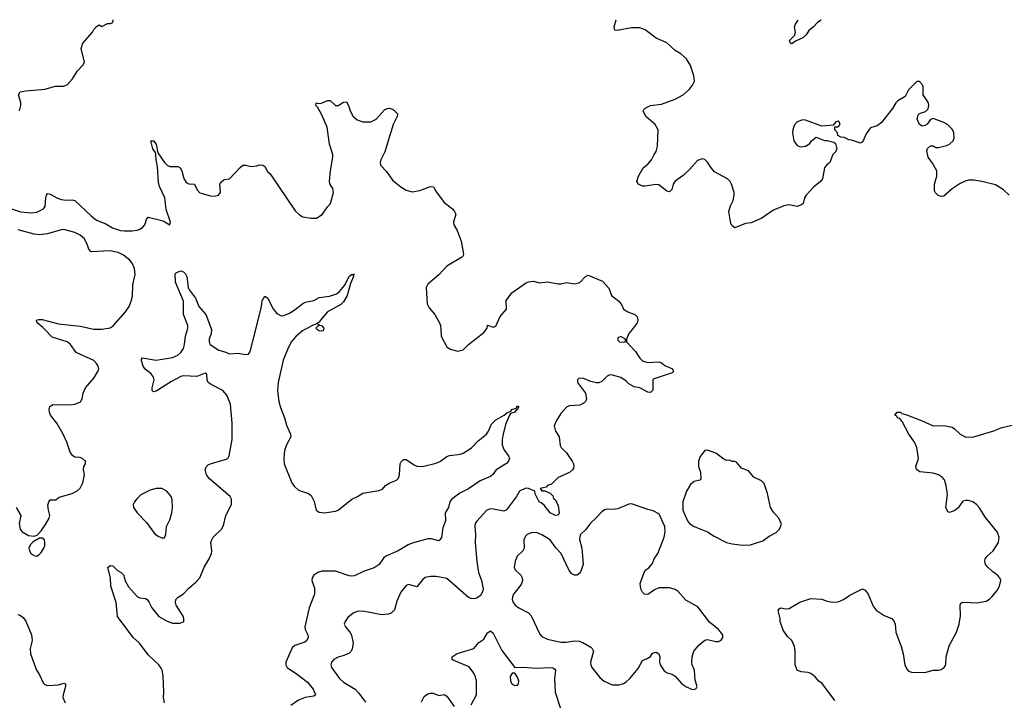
# Model space of a CAD drawing. Header units: inches. Extents: x 1834610 to 2027685, y 642842 to 774116.
# Tile 184 of 256: x 1863825 to 1871074, y 757268 to 762283. Entities that reach past the tile are written whole.
import ezdxf

# ---------------------------------------------------------------- set-up
doc = ezdxf.new("R2010")
doc.units = ezdxf.units.IN
doc.header["$MEASUREMENT"] = 0
for name, color, linetype in [('B8765', 7, 'Continuous'), ('B8766', 7, 'Continuous'), ('B8775', 7, 'Continuous'), ('B8776', 7, 'Continuous')]:
    doc.layers.add(name, color=color, linetype=linetype)

msp = doc.modelspace()

# ---------------------------------------------------------------- linework, layer by layer
at = {"layer": 'B8765', "color": 5}
for points, elevation in [([(1863798, 758690), (1863833.1, 758630), (1863821.7, 758570), (1863827.2, 758530), (1863843.1, 758510), (1863890, 758483.1), (1863930, 758477.3), (1863954, 758486), (1863982.5, 758517.5), (1864015.3, 758564.7), (1864042.7, 758610), (1864046, 758630), (1864036, 758670), (1864032.9, 758707.1), (1864039, 758730), (1864050, 758744.7), (1864090, 758746), (1864114.6, 758765.4), (1864210, 758791), (1864248.9, 758811.1), (1864270, 758832), (1864288.7, 758870), (1864302, 758930), (1864295.3, 758970), (1864298, 758990), (1864308, 759010), (1864308, 759030), (1864288, 759050), (1864270, 759057.2), (1864230, 759059), (1864212.9, 759072.9), (1864197.2, 759097.2), (1864172.3, 759170), (1864145.1, 759230), (1864097.6, 759310), (1864052, 759370), (1864042.9, 759390), (1864040.9, 759410), (1864047.2, 759432.8), (1864072, 759448), (1864193.8, 759446.2), (1864229.4, 759450.6), (1864272.7, 759467.3), (1864284, 759490), (1864292.7, 759530), (1864309.4, 759570), (1864370, 759640.7), (1864399.6, 759690), (1864407.3, 759710), (1864402.9, 759730), (1864390.9, 759750.9), (1864370, 759771.8), (1864239.3, 759830), (1864198.4, 759890), (1864174, 759910), (1864064.4, 759944.4), (1864009.4, 760000)], 640), ([(1864889.6, 757249.6), (1864883.6, 757290), (1864886.3, 757330), (1864880.5, 757450), (1864874, 757490), (1864866.2, 757506.2), (1864849.3, 757530), (1864770, 757603.6), (1864707.8, 757690), (1864658.9, 757730), (1864545.4, 757885.4), (1864535.6, 757990), (1864496, 758110), (1864493, 758170), (1864474, 758246), (1864490, 758262.8), (1864510, 758258.8), (1864543.9, 758223.9), (1864570.7, 758210), (1864590, 758193.4), (1864603.8, 758143.8), (1864624.5, 758104.5), (1864692, 758032), (1864710, 758023.6), (1864750, 758017.3), (1864762.4, 758010), (1864777.4, 757990), (1864796.4, 757950), (1864850, 757886.7), (1864910, 757850.6), (1864950, 757838), (1865002.7, 757837.3), (1865030, 757846), (1865034, 757850), (1865034, 757870), (1865029.1, 757889.1), (1864977, 757970), (1864971.5, 757990), (1864975.1, 758010), (1864990.9, 758029.1), (1865030, 758054), (1865070, 758094.9), (1865122.2, 758137.8), (1865150, 758170.4), (1865181.7, 758250), (1865220.4, 758310), (1865236.3, 758350), (1865238.9, 758370), (1865232.4, 758430), (1865238.3, 758450), (1865249.8, 758470.2), (1865311.3, 758530), (1865324.1, 758555.9), (1865343.5, 758630), (1865385.1, 758710), (1865385.1, 758750), (1865373.3, 758770), (1865221, 758901.1), (1865199.7, 758930), (1865191.1, 758968.9), (1865199.6, 758990), (1865215.3, 759004.7), (1865243.5, 759016.5), (1865338.7, 759041.3), (1865357.2, 759050), (1865367, 759070), (1865388.6, 759190), (1865389.8, 759310), (1865376.2, 759450), (1865350, 759516.9), (1865321.1, 759550), (1865234.4, 759594.4), (1865213.3, 759610), (1865205.1, 759630), (1865202.7, 759670), (1865190, 759677.6), (1865130, 759655.1), (1865030, 759658.4), (1865010, 759654), (1864941.7, 759618.3), (1864830, 759547), (1864810, 759541.2), (1864801.2, 759550), (1864799.3, 759570), (1864815.1, 759630), (1864809.3, 759650), (1864793.6, 759673.6), (1864748, 759708), (1864734.5, 759730), (1864720.9, 759770), (1864720.9, 759779.1), (1864729.4, 759790.6), (1864830, 759774.3), (1864950, 759794), (1864990, 759811.7), (1865011.2, 759830), (1865030, 759859.1), (1865038.8, 759890), (1865044.5, 759950), (1865059.4, 760000)], 620), ([(1865236, 760000), (1865237.1, 759997.1), (1865235, 759970), (1865219.7, 759930), (1865218.5, 759910), (1865227.4, 759890), (1865290, 759846.8), (1865336.1, 759836.1), (1865370, 759820.5), (1865430, 759825.5), (1865490, 759815.8), (1865510, 759819.3), (1865522.8, 759837.2), (1865562.5, 760000)], 620), ([(1865924.7, 760000), (1865905.7, 759990), (1865859.1, 759950), (1865827.1, 759912.9), (1865804.7, 759870), (1865765.6, 759774.4), (1865727.3, 759610), (1865723.7, 759550), (1865732.9, 759470), (1865744.4, 759424.4), (1865774.7, 759350), (1865790, 759296), (1865819.5, 759230), (1865821.7, 759210), (1865788.4, 759150), (1865773.5, 759110), (1865768.5, 759050), (1865772.2, 759010), (1865829.2, 758870), (1865845.5, 758845.5), (1865876.4, 758816.4), (1865951.2, 758791.2), (1865970, 758777.1), (1865993.5, 758733.5), (1866008.5, 758670), (1866030, 758654.4), (1866070, 758648.9), (1866150, 758662), (1866170, 758670.3), (1866270, 758750.4), (1866310.9, 758769.1), (1866350, 758795.3), (1866470, 758814.4), (1866495.9, 758824.1), (1866517.6, 758850), (1866549.6, 758870), (1866599.6, 758890), (1866613.8, 758906.2), (1866620.5, 758930), (1866626.9, 759010), (1866634, 759026), (1866650, 759043), (1866670, 759041.3), (1866725.1, 759005.1), (1866750, 758994), (1866790, 758991.5), (1866890, 759014.4), (1866922.4, 759030), (1866970, 759064), (1866989, 759071), (1867070, 759082), (1867090, 759090.2), (1867150.5, 759129.5), (1867200.3, 759179.7), (1867261.6, 759230), (1867275.8, 759250), (1867297.6, 759302.4), (1867330, 759335.5), (1867391.5, 759368.5), (1867410, 759384), (1867440.4, 759399.6), (1867448.7, 759410), (1867479.3, 759420.7), (1867490, 759438), (1867502, 759430), (1867494, 759426), (1867490.5, 759410), (1867476.8, 759403.2), (1867470.6, 759390), (1867439.6, 759380.4), (1867431.8, 759368.2), (1867400.7, 759299.3), (1867384.4, 759230), (1867377.2, 759190), (1867376.5, 759150), (1867391.5, 759111.5), (1867424, 759070), (1867430.8, 759050), (1867422.8, 759030), (1867407.9, 759012.1), (1867333.7, 758966.3), (1867307.3, 758932.7), (1867290, 758918.4), (1867215.3, 758884.7), (1867130, 758827.2), (1867066.6, 758793.4), (1867007.2, 758750), (1866992.9, 758730), (1866983.1, 758690), (1866958.3, 758650), (1866958.7, 758590), (1866940.2, 758539.8), (1866931.6, 758468.4), (1866918.8, 758450), (1866910, 758444.5), (1866857.2, 758457.2), (1866830, 758457.2), (1866713.2, 758426.8), (1866685.4, 758414.6), (1866611, 758369), (1866519.5, 758330), (1866503.9, 758316.1), (1866470.3, 758270), (1866435.3, 758244.7), (1866360.3, 758219.7), (1866290, 758186.3), (1866270, 758183), (1866250, 758186.3), (1866150, 758219.5), (1866050, 758220.5), (1866018.8, 758210), (1865990.6, 758190), (1865977.1, 758170), (1865974.9, 758150), (1865994.9, 758094.9), (1865996.5, 758050), (1865956.5, 757950), (1865923.1, 757810), (1865927.2, 757790), (1865946.7, 757750), (1865948.2, 757730), (1865939.1, 757710), (1865924.2, 757695.8), (1865850, 757671.1), (1865830, 757654), (1865783.7, 757550), (1865783.7, 757530), (1865794, 757510), (1865870, 757459.6), (1865943.1, 757403.1), (1865985.5, 757350), (1866003.8, 757310), (1865990, 757299.7), (1865927.3, 757290), (1865877.6, 757270), (1865821.6, 757230)], 620), ([(1866061.5, 760000), (1866058, 759990), (1866050, 759986.8), (1866026, 759990), (1866016, 760000)], 620), ([(1868333.6, 760000), (1868311, 759970), (1868292, 759930), (1868292, 759910), (1868358.7, 759838.7), (1868390.8, 759790), (1868411.3, 759770), (1868450, 759756.3), (1868530, 759762.8), (1868550, 759754.8), (1868575.5, 759735.5), (1868631, 759710), (1868638, 759690), (1868630, 759682), (1868490, 759635.3), (1868486, 759630), (1868486, 759554), (1868470, 759535.3), (1868450, 759539), (1868391.5, 759571.5), (1868350, 759577), (1868310, 759599.5), (1868290, 759619.5), (1868250, 759647), (1868190, 759662.9), (1868170, 759665.1), (1868150, 759657), (1868110, 759616), (1868090, 759606.6), (1868070, 759606.6), (1868030, 759618), (1867970, 759642.7), (1867941.1, 759638.9), (1867931, 759630), (1867931, 759610), (1867990.6, 759530.6), (1867997.3, 759490), (1867990.5, 759469.5), (1867980.7, 759459.3), (1867950, 759442.7), (1867870, 759437.2), (1867850, 759428.7), (1867810, 759382), (1867777.3, 759330), (1867760.7, 759290), (1867770.8, 759250), (1867797.3, 759210), (1867804.8, 759144.8), (1867812.7, 759130), (1867850, 759090.4), (1867891.5, 759030), (1867901.5, 759010), (1867904.6, 758990), (1867901.2, 758978.8), (1867894.2, 758965.8), (1867872.9, 758947.1), (1867790.4, 758910), (1867739.2, 758860.8), (1867711.3, 758850), (1867701, 758839), (1867658, 758830), (1867670, 758812), (1867691.3, 758811.3), (1867730, 758794), (1867750, 758774), (1867756, 758756), (1867770, 758744.7), (1867790, 758702), (1867798, 758650), (1867790, 758632.7), (1867769, 758630), (1867730, 758649.7), (1867686.7, 758706.7), (1867664.4, 758724.4), (1867649.6, 758730), (1867619.3, 758790), (1867618, 758810), (1867570, 758829.6), (1867551.2, 758831.2), (1867504.9, 758810), (1867483.1, 758770), (1867410, 758671.1), (1867390, 758663.1), (1867310, 758677.7), (1867290, 758678), (1867264, 758670), (1867190, 758589.2), (1867179.3, 758570), (1867175.8, 758550), (1867180.9, 758490), (1867177.3, 758430), (1867190.2, 758290), (1867204, 758210), (1867224.9, 758150), (1867236.1, 758090), (1867233.1, 758066.9), (1867218.6, 758041.4), (1867190, 758021.6), (1867170, 758016.3), (1867150, 758017.4), (1867130, 758025.1), (1866970, 758166.3), (1866890, 758179.6), (1866850, 758180.9), (1866810, 758172.3), (1866790, 758156), (1866750, 758104.5), (1866690, 758120.7), (1866670, 758114), (1866630, 758065.2), (1866600.6, 757999.4), (1866584.7, 757935.3), (1866561, 757910), (1866537.3, 757902.7), (1866490, 757898.7), (1866350, 757925.6), (1866310, 757922.4), (1866280.7, 757910), (1866241.4, 757878.6), (1866220.7, 757850), (1866214.8, 757830), (1866222.8, 757810), (1866255.5, 757770), (1866267.2, 757747.2), (1866279, 757690), (1866273.4, 757646.6), (1866264.9, 757630), (1866247.1, 757612.9), (1866205, 757595), (1866170, 757586.2), (1866138.4, 757570), (1866119.5, 757550), (1866114.9, 757530), (1866120.3, 757510), (1866178.4, 757430), (1866210, 757403.1), (1866293.7, 757350), (1866321.2, 757321.2), (1866370, 757254.8)], 640), ([(1866924.3, 760000), (1866926.8, 759950), (1866970, 759871.3), (1866995.3, 759855.3), (1867050, 759840.7), (1867090, 759850.8), (1867129.5, 759890.5), (1867242, 759978), (1867258.5, 760000)], 640), ([(1869826.3, 757266.3), (1869732.1, 757392.1), (1869709.6, 757409.6), (1869682.5, 757442.5), (1869650, 757466), (1869630, 757472.7), (1869578.6, 757478.6), (1869548.7, 757490), (1869534, 757530), (1869535.3, 757630), (1869530, 757666), (1869509, 757709), (1869478, 757738), (1869446.3, 757786.3), (1869425.2, 757850), (1869425.2, 757870), (1869409.4, 757930), (1869417.2, 757942.8), (1869430, 757950.6), (1869462.5, 757942.5), (1869490, 757944), (1869569.6, 757990.4), (1869650, 758018), (1869730, 758014.4), (1869770, 757998), (1869809.3, 757990.7), (1869850, 757994.8), (1869889.6, 758010.4), (1869936.6, 758043.4), (1870000, 758075.5)], 640), ([(1863810, 757900.5), (1863830, 757893), (1863850, 757878), (1863870, 757852.7), (1863910.4, 757750), (1863917.1, 757710), (1863901.1, 757650), (1863904.6, 757610), (1863948.8, 757490), (1863970, 757456.3), (1863997.4, 757397.4), (1864010, 757385.7), (1864030, 757377.4), (1864110, 757382.8), (1864150, 757395.3), (1864160.7, 757390), (1864162.3, 757370), (1864143.6, 757310), (1864142.8, 757290), (1864158.7, 757250)], 620), ([(1867150, 757234.4), (1867188.7, 757310), (1867188.9, 757410), (1867181.8, 757441.8), (1867169, 757469), (1867134.6, 757514.6), (1867021.2, 757561.2), (1867009, 757570), (1867009, 757590), (1867046.7, 757613.3), (1867169.7, 757650.3), (1867204.6, 757695.4), (1867241.8, 757718.2), (1867270, 757766.8), (1867290, 757779.1), (1867310, 757762), (1867374.6, 757634.6), (1867470, 757511.3), (1867530, 757513), (1867630, 757504.9), (1867729.6, 757510.4), (1867750, 757508.4), (1867761.3, 757501.3), (1867768.6, 757488.6), (1867762.7, 757430), (1867767.5, 757327.5), (1867807.2, 757207.2)], 640), ([(1866782, 757258), (1866803.3, 757296.7), (1866830, 757316.3), (1866850, 757322), (1866870, 757320.5), (1866910, 757304.9), (1866950, 757311.3), (1866970, 757298.8), (1867023.4, 757223.4)], 640)]:
    msp.add_lwpolyline(points, dxfattribs=dict(at, elevation=elevation))
for points, elevation in [([(1868250, 759948), (1868230, 759938), (1868230, 759922), (1868242, 759910), (1868270, 759906), (1868286, 759910), (1868286, 759930)], 640), ([(1868890, 759112.3), (1868870, 759108.7), (1868834.4, 759065.6), (1868823, 759030), (1868822.4, 758990), (1868837.3, 758950), (1868838.8, 758901.2), (1868832, 758890), (1868790, 758879.3), (1868762.8, 758857.2), (1868733.4, 758810), (1868707.7, 758730), (1868706.8, 758670), (1868741, 758590), (1868756, 758570), (1868790, 758547.7), (1868890, 758510.5), (1868937.3, 758477.3), (1869030, 758430.4), (1869070, 758421.3), (1869150, 758412.4), (1869205.6, 758414.4), (1869250, 758428), (1869296.6, 758443.4), (1869342.9, 758477.1), (1869394.2, 758505.8), (1869419, 758530), (1869432.9, 758567.1), (1869413.2, 758610), (1869373.8, 758653.8), (1869352.3, 758690), (1869331.7, 758791.7), (1869306.3, 758866.3), (1869286.3, 758886.3), (1869230, 758913.2), (1869190, 758959), (1869139.3, 758979.3), (1869103.1, 759023.1), (1869090, 759028.7), (1869070, 759028), (1869050, 759038), (1869030, 759035.3), (1869010, 759044), (1868950, 759089.3)], 660), ([(1864830, 758829.6), (1864784.4, 758815.6), (1864717.3, 758782.7), (1864686.7, 758753.3), (1864670.6, 758730), (1864660.7, 758710), (1864662, 758690), (1864690.7, 758650), (1864758.3, 758578.3), (1864816.8, 758496.8), (1864839.8, 758479.8), (1864870, 758466), (1864890, 758464.7), (1864901.2, 758490), (1864906, 758550), (1864930, 758598), (1864944.5, 758650), (1864949.5, 758690), (1864947.2, 758747.2), (1864940.9, 758770), (1864909, 758810), (1864870, 758829.4)], 640), ([(1868330, 758715.1), (1868310, 758714.5), (1868230, 758678.7), (1868190, 758673), (1868150, 758675.8), (1868130, 758671.3), (1868110, 758657.6), (1868068, 758610), (1868026.7, 758573.3), (1867992.6, 758527.4), (1867952.2, 758487.8), (1867947.4, 758452.6), (1867964.7, 758390), (1867972.8, 758270), (1867951.5, 758208.5), (1867930, 758189.5), (1867910, 758189.5), (1867890, 758200.7), (1867870, 758224.5), (1867810.9, 758350), (1867772.2, 758392.2), (1867729.6, 758450), (1867670, 758488.4), (1867630, 758503.9), (1867590, 758502.2), (1867561.6, 758490), (1867550, 758478.4), (1867537, 758450), (1867540.3, 758390), (1867528.4, 758370), (1867487.4, 758330), (1867472.7, 758292.7), (1867466.4, 758250), (1867472.7, 758230), (1867514, 758190), (1867524.6, 758170), (1867526.3, 758150), (1867517.5, 758122.5), (1867460.3, 758050), (1867452.9, 758030), (1867451.8, 758010), (1867458.7, 757990), (1867473, 757970), (1867499.1, 757950), (1867570, 757914), (1867591.8, 757891.8), (1867655.6, 757755.6), (1867670, 757738.9), (1867710, 757718.4), (1867810, 757697.1), (1867850, 757697.5), (1867910, 757707.1), (1867944.6, 757704.6), (1867970, 757695.5), (1868030, 757659.5), (1868040.4, 757650), (1868048.8, 757630), (1868026.7, 757550), (1868029, 757530), (1868038, 757510), (1868097, 757437), (1868127.7, 757410), (1868169, 757389), (1868190, 757383.7), (1868236.6, 757383.4), (1868270, 757392.4), (1868290, 757404.9), (1868316.9, 757430), (1868377.4, 757502.6), (1868410, 757560.7), (1868444.7, 757575.3), (1868468.4, 757591.6), (1868484.7, 757615.3), (1868510, 757622), (1868531.3, 757610), (1868538, 757590), (1868536, 757550), (1868541, 757530), (1868570, 757484.7), (1868590.9, 757470.9), (1868630, 757461), (1868650, 757446), (1868701, 757390), (1868730, 757370.7), (1868770, 757350.8), (1868790, 757347.3), (1868804.7, 757355.3), (1868812.7, 757370), (1868798, 757418), (1868793.6, 757490), (1868777, 757530), (1868774, 757550), (1868776.2, 757590), (1868789.6, 757630), (1868824.6, 757675.4), (1868870, 757710.6), (1868890, 757716.3), (1868950, 757702.8), (1868970, 757702.8), (1868990, 757711.3), (1869001.2, 757730), (1869001.2, 757750), (1868969.2, 757790), (1868904.9, 757844.9), (1868817.1, 757957.1), (1868730, 758006.6), (1868672.7, 758070), (1868650, 758083.7), (1868610, 758096), (1868530, 758097.2), (1868498, 758082), (1868450, 758049), (1868426, 758050), (1868410, 758066), (1868399, 758090), (1868394, 758130), (1868422, 758210), (1868435.3, 758230), (1868456.2, 758243.8), (1868483.3, 758276.7), (1868497.2, 758310), (1868524, 758350), (1868569.4, 758470.6), (1868577.2, 758510), (1868574, 758550), (1868554, 758590), (1868549, 758610), (1868530, 758642), (1868490, 758665.2), (1868450, 758673.2)], 660), ([(1863970, 758464), (1863922.9, 758437.1), (1863904.7, 758415.3), (1863892.4, 758390), (1863897.1, 758370), (1863910, 758347.3), (1863930, 758334.8), (1863950, 758331.3), (1863970, 758344.7), (1863983.1, 758356.9), (1864002, 758390), (1864008.7, 758410), (1864009, 758430), (1864008, 758450), (1863990, 758462)], 640), ([(1867470, 757468), (1867450, 757468), (1867436, 757444), (1867437.3, 757410), (1867450, 757387.7), (1867470, 757378.8), (1867490, 757381), (1867497.2, 757390), (1867499.3, 757410), (1867490, 757438)], 640)]:
    msp.add_lwpolyline(points, close=True, dxfattribs=dict(at, elevation=elevation))
at = {"layer": 'B8766', "color": 5}
for points, elevation in [([(1863824, 761610), (1863834, 761650), (1863833.6, 761673.6), (1863815.3, 761730), (1863828.7, 761750), (1863870, 761759.1), (1864009.6, 761770.4), (1864088.2, 761791.8), (1864150, 761791.8), (1864176.1, 761803.9), (1864213.9, 761846.1), (1864250, 761906), (1864290, 761946.8), (1864302, 761970), (1864276, 762070), (1864289.3, 762110), (1864361.2, 762190), (1864370, 762211.3), (1864390, 762231.3), (1864410, 762244.7), (1864430, 762232), (1864470, 762254), (1864490, 762254), (1864510, 762262), (1864512.9, 762282.5)], 660), ([(1870000, 761377.6), (1869950, 761395.3), (1869930, 761398), (1869894.6, 761414.6), (1869870, 761418), (1869848.7, 761428.7), (1869846, 761450), (1869826, 761470), (1869826, 761494), (1869850, 761494), (1869866, 761510), (1869858, 761530), (1869850, 761534), (1869834, 761530), (1869814, 761506), (1869730, 761498), (1869610, 761542.7), (1869590, 761545.2), (1869550, 761529.2), (1869530, 761508.7), (1869516.3, 761470), (1869514, 761450), (1869524, 761390), (1869550, 761356), (1869573.6, 761346.4), (1869610, 761351), (1869642, 761370), (1869655.3, 761390), (1869690, 761418), (1869750, 761392), (1869770, 761392), (1869819.6, 761379.6), (1869831.3, 761371.3), (1869842, 761330), (1869832, 761310), (1869811.1, 761288.9), (1869791, 761230), (1869764.7, 761210), (1869751, 761190), (1869734.8, 761110), (1869721, 761090), (1869670.3, 761049.7), (1869614.4, 760990), (1869603.7, 760970), (1869592.2, 760927.8), (1869582, 760918), (1869550, 760907), (1869490, 760918.4), (1869451.3, 760910), (1869370, 760876), (1869290, 760820.7), (1869210, 760787), (1869170, 760782), (1869090, 760749.2), (1869070, 760764), (1869061.2, 760781.2), (1869046, 760870), (1869057.2, 760910), (1869077.2, 760950), (1869085.2, 760990), (1869085.2, 761010), (1869066.6, 761070), (1869056, 761090), (1869036, 761110), (1868940.9, 761160.9), (1868915.6, 761190), (1868890, 761232.7), (1868870, 761252.3), (1868850, 761258), (1868815.9, 761244.1), (1868759.5, 761180.5), (1868710, 761134), (1868650, 761093.2), (1868636.3, 761070), (1868627.5, 761032.5), (1868610, 761014), (1868590, 761019.3), (1868530, 761065.2), (1868509.3, 761069.3), (1868430, 761055.1), (1868410, 761056), (1868382, 761070), (1868368.7, 761090), (1868381.2, 761130), (1868416, 761190), (1868450, 761218.8), (1868477.2, 761250), (1868495.1, 761290), (1868510, 761311.3), (1868520.9, 761350), (1868525.2, 761470), (1868504, 761510), (1868436, 761570), (1868415.3, 761610), (1868420.2, 761619.8), (1868429.1, 761630.9), (1868469.4, 761650.6), (1868550, 761660.4), (1868650, 761697.3), (1868709.2, 761730), (1868757.2, 761770), (1868779.1, 761800.9), (1868792.3, 761830), (1868789.5, 761870), (1868763.8, 761943.8), (1868733.5, 761993.5), (1868692.3, 762030), (1868650, 762055.8), (1868590, 762112.1), (1868510, 762146.9), (1868430, 762206.6), (1868390, 762223.5), (1868330, 762222), (1868222.7, 762202.7), (1868206.3, 762206.3), (1868201.2, 762230), (1868217.4, 762280.2)], 640), ([(1869725.5, 762279.2), (1869698, 762262), (1869670, 762229.4), (1869636.1, 762203.9), (1869614.9, 762170), (1869590.7, 762150), (1869536.4, 762123.6), (1869510, 762104.5), (1869499, 762110), (1869493.2, 762130), (1869532.1, 762167.9), (1869536, 762190), (1869529.4, 762230), (1869536.2, 762250), (1869557.1, 762279.3)], 620), ([(1863690, 760914.4), (1863830, 760867), (1863910, 760860.3), (1863950, 760864.2), (1864000.9, 760890), (1864012.7, 760907.3), (1864016.3, 760970), (1864021.6, 760990), (1864030, 761002), (1864050, 760997.6), (1864098.4, 760970), (1864130, 760958), (1864167.6, 760952.4), (1864210, 760956.1), (1864230, 760950.3), (1864350, 760837.3), (1864390, 760805.5), (1864458.4, 760778.4), (1864508, 760748), (1864567.3, 760730), (1864593.9, 760726.1), (1864652.9, 760727.1), (1864690, 760731.8), (1864710, 760739.5), (1864728.5, 760751.5), (1864745.1, 760770), (1864758, 760810), (1864770, 760826.8), (1864881.4, 760801.4), (1864930, 760772), (1864934.5, 760790), (1864904.2, 760884.2), (1864892.4, 760970), (1864854.1, 761054.1), (1864845.5, 761085.5), (1864839.2, 761199.2), (1864829.8, 761250.2), (1864828.2, 761288.2), (1864823.6, 761303.6), (1864805.6, 761330), (1864789.3, 761390), (1864809, 761391), (1864830, 761364.7), (1864841.4, 761301.4), (1864890.2, 761230.2), (1864910, 761210.3), (1864930, 761201.1), (1864990, 761200.4), (1865007.3, 761190), (1865018.7, 761170), (1865032.1, 761112.1), (1865050, 761082.8), (1865070, 761074), (1865111.3, 761070), (1865130.8, 761030), (1865150, 761008), (1865230, 760985.5), (1865256.6, 760983.4), (1865289.5, 760990.5), (1865303.7, 761010), (1865299.3, 761070), (1865313.2, 761090), (1865330, 761104), (1865370, 761110.8), (1865446.8, 761193.2), (1865468.7, 761210), (1865490, 761211), (1865530, 761200.7), (1865570, 761204.9), (1865590, 761213), (1865614, 761210), (1865630, 761202), (1865650, 761164.7), (1865670, 761146), (1865853.7, 760873.7), (1865884, 760844), (1865910, 760831), (1865970, 760820.7), (1866010, 760821), (1866052.1, 760847.9), (1866092.9, 760907.1), (1866112.5, 760927.5), (1866135.1, 761010), (1866130, 761038), (1866110, 761068), (1866106.6, 761090), (1866113.6, 761170), (1866131.3, 761270), (1866129.7, 761290), (1866105.9, 761365.9), (1866089.7, 761490), (1866045.6, 761585.6), (1866017, 761637), (1866004, 761650), (1866008, 761670), (1866025.4, 761665.4), (1866046.8, 761666.8), (1866090, 761686), (1866110, 761686), (1866150, 761651), (1866170, 761651), (1866210, 761676), (1866230, 761678), (1866246, 761650), (1866257.3, 761610), (1866281, 761570), (1866310, 761544.7), (1866350.9, 761530.9), (1866410, 761530.8), (1866430, 761538.8), (1866450, 761550.8), (1866510, 761617.3), (1866530, 761627.7), (1866550, 761630.7), (1866577.5, 761617.5), (1866606, 761590), (1866605.4, 761585.4), (1866602.8, 761570), (1866574, 761510), (1866512.4, 761310), (1866484.4, 761250), (1866478.4, 761230), (1866482.4, 761210), (1866524.9, 761164.9), (1866570, 761100.5), (1866630, 761050.7), (1866670, 761026.8), (1866715.3, 761015.3), (1866770, 761024), (1866850, 761053.4), (1866870.4, 761050.4), (1866892.8, 761012.8), (1866950, 760936), (1867010.8, 760890), (1867026.8, 760870), (1867034.8, 760850), (1867018, 760790), (1867021, 760770), (1867044.7, 760730), (1867076, 760650), (1867091.1, 760568.9), (1867091.3, 760550), (1867085.4, 760534.6), (1866970, 760466.6), (1866910, 760402), (1866830, 760334), (1866817.3, 760310), (1866824.2, 760190), (1866840.5, 760160.5), (1866880.7, 760110), (1866916, 760050), (1866922.8, 760030), (1866924.3, 760000)], 640), ([(1864009.4, 760000), (1863994.8, 760014.8), (1863953.2, 760050), (1863948.7, 760070), (1863965.4, 760074.6), (1863990, 760073.7), (1864110, 760042.3), (1864270, 760023.9), (1864370, 760001.8), (1864430, 760001.8), (1864490, 760011.7), (1864513.2, 760026.8), (1864604.5, 760130), (1864629.6, 760170.4), (1864646, 760210), (1864654.3, 760245.7), (1864657.6, 760330), (1864674.8, 760405.2), (1864670.7, 760450), (1864651.7, 760490), (1864635.3, 760510), (1864590, 760547.2), (1864550, 760567.6), (1864490, 760579.2), (1864350, 760572.8), (1864332.5, 760592.5), (1864320.8, 760630), (1864298.4, 760670), (1864270, 760696.2), (1864230, 760715.1), (1864150, 760736.4), (1864130, 760734.5), (1864030, 760705.5), (1863970, 760697.3), (1863930, 760702.4), (1863813.8, 760733.8)], 640), ([(1865059.4, 760000), (1865062.4, 760010), (1865062.2, 760030), (1865031.4, 760110), (1865029.8, 760210), (1864972, 760350), (1864969, 760410), (1864979.3, 760420.7), (1865010, 760432.2), (1865030, 760426), (1865046, 760410), (1865054.3, 760390), (1865066, 760310), (1865074.9, 760290), (1865120.2, 760230), (1865144, 760170), (1865194.2, 760110), (1865236, 760000)], 620), ([(1865562.5, 760000), (1865603.9, 760170), (1865610, 760211), (1865630, 760246), (1865650, 760234), (1865692, 760152), (1865718, 760118), (1865750, 760101.7), (1865770, 760102.8), (1865810, 760120.7), (1865852.9, 760147.1), (1865910, 760191.7), (1865930, 760202.3), (1865990, 760214.3), (1866030, 760235.3), (1866106.7, 760246.7), (1866157.8, 760262.2), (1866179.3, 760280.7), (1866215.8, 760324.2), (1866250, 760390.4), (1866270, 760406.8), (1866278, 760402), (1866291, 760411), (1866280.7, 760399.3), (1866282, 760390), (1866261.3, 760338.7), (1866236.5, 760250), (1866210, 760203.5), (1866190, 760185), (1866090, 760129.8), (1866038.5, 760070), (1866030, 760054), (1866018, 760050), (1866016.9, 760043.1), (1866010, 760044), (1866003.4, 760036.6), (1865990, 760034.3), (1865924.7, 760000)], 620), ([(1867258.5, 760000), (1867266, 760010), (1867270, 760031), (1867310, 760018), (1867330, 760024.7), (1867362.9, 760097.1), (1867409.2, 760150), (1867406.3, 760213.7), (1867449.4, 760270.6), (1867550, 760341), (1867570, 760351), (1867610, 760356), (1867650, 760344.7), (1867710, 760351), (1867790, 760336), (1867810, 760336), (1867850, 760346), (1867910, 760336), (1867950, 760346), (1867990, 760391.3), (1868010, 760401), (1868115.2, 760355.2), (1868163.5, 760303.5), (1868181, 760250), (1868236, 760210), (1868258.5, 760178.5), (1868270.9, 760150.9), (1868302, 760130), (1868354, 760110), (1868370, 760094), (1868376, 760070), (1868370.7, 760049.3), (1868333.6, 760000)], 640), ([(1866016, 760000), (1866006, 760010), (1866024, 760030), (1866023.1, 760036.9), (1866030, 760038), (1866032.7, 760032.7), (1866050, 760026.4), (1866064.9, 760010), (1866061.5, 760000)], 620)]:
    msp.add_lwpolyline(points, dxfattribs=dict(at, elevation=elevation))
at = {"layer": 'B8775', "color": 5, "elevation": 640}
msp.add_lwpolyline([(1870000, 758075.5), (1870030, 758090.7), (1870050, 758078.8), (1870073, 758050), (1870110, 757961), (1870131.7, 757931.7), (1870190, 757892.4), (1870246.8, 757870), (1870263.8, 757850), (1870270.3, 757830), (1870276.9, 757770), (1870314.2, 757665.8), (1870330.3, 757610), (1870341.5, 757530), (1870357.5, 757497.5), (1870370, 757483), (1870390, 757474.9), (1870490, 757472.7), (1870550, 757490.5), (1870590, 757490.6), (1870610, 757495.5), (1870632.7, 757510), (1870642.7, 757530), (1870647.3, 757590), (1870668.3, 757670), (1870722, 757770), (1870741.6, 757830), (1870751.8, 757891.8), (1870749, 757970), (1870755.3, 757984.7), (1870769.2, 757990.8), (1870873.1, 757986.9), (1870941.3, 757998.7), (1870966.5, 758013.5), (1870983.7, 758030), (1871022, 758078), (1871039.3, 758110), (1871049.2, 758150), (1871041.2, 758170), (1871025.2, 758190), (1870990, 758214), (1870952, 758250), (1870937, 758270), (1870931.8, 758290), (1870934, 758310), (1870947.3, 758330), (1870991.3, 758370), (1871031.2, 758430), (1871037.4, 758470), (1871021.6, 758510), (1870935.9, 758615.9), (1870890, 758689.5), (1870870, 758712), (1870842, 758730), (1870810, 758739.5), (1870790, 758740.9), (1870770, 758735.1), (1870733.5, 758686.5), (1870710, 758666.6), (1870670, 758653.2), (1870658, 758658), (1870642.7, 758690), (1870655.8, 758784.2), (1870646, 758850), (1870633.7, 758893.7), (1870619.3, 758910), (1870588.7, 758930), (1870550, 758940.7), (1870452.7, 758952.7), (1870428.7, 758970), (1870424, 758990), (1870443.7, 759050), (1870431.5, 759130), (1870413, 759170), (1870371.5, 759230), (1870323.2, 759323.2), (1870304.7, 759344.7), (1870288.7, 759350), (1870282, 759362), (1870268.7, 759370), (1870286, 759390), (1870310, 759391), (1870321, 759381), (1870350, 759374.8), (1870470, 759328.2), (1870550, 759290.7), (1870630, 759293.4), (1870690, 759280.5), (1870708.6, 759268.6), (1870749, 759229), (1870790, 759206.7), (1870849.7, 759210.3), (1871004.5, 759255.5), (1871050, 759274.8), (1871143.2, 759296.8)], dxfattribs=at)
at = {"layer": 'B8776', "color": 5, "elevation": 640}
msp.add_lwpolyline([(1871109.2, 760990), (1871069.6, 761029.6), (1871010, 761066), (1870910, 761089.4), (1870850, 761099.5), (1870810, 761099.5), (1870786.6, 761093.4), (1870750, 761076), (1870690, 761037.2), (1870630, 760982), (1870610, 760979), (1870587.2, 760987.2), (1870567.2, 761007.2), (1870561.5, 761021.5), (1870559.5, 761070), (1870577, 761130), (1870577, 761170), (1870545.8, 761225.8), (1870514, 761270), (1870503.1, 761316.9), (1870510, 761334), (1870530, 761354), (1870550, 761352), (1870570, 761342), (1870590, 761341), (1870650, 761356), (1870670, 761366), (1870697.2, 761390), (1870705.2, 761410), (1870704, 761450), (1870690, 761475.3), (1870655.3, 761510), (1870630, 761524), (1870550, 761554), (1870530, 761548), (1870506.4, 761513.6), (1870490, 761502), (1870470, 761499), (1870449.5, 761509.5), (1870433.2, 761550), (1870439, 761581), (1870450, 761591.3), (1870494.6, 761605.4), (1870513.2, 761626.8), (1870519, 761650), (1870515.3, 761670), (1870478, 761730), (1870478, 761790), (1870470, 761806), (1870450, 761826), (1870430, 761826), (1870370, 761766), (1870343.6, 761716.4), (1870290, 761684), (1870276, 761670), (1870250.6, 761629.4), (1870170, 761524), (1870139.3, 761500.7), (1870090, 761485.2), (1870082.8, 761477.2), (1870058.3, 761441.7), (1870030, 761379), (1870010, 761374), (1870000, 761377.6)], dxfattribs=at)

doc.saveas('drawing.dxf')
